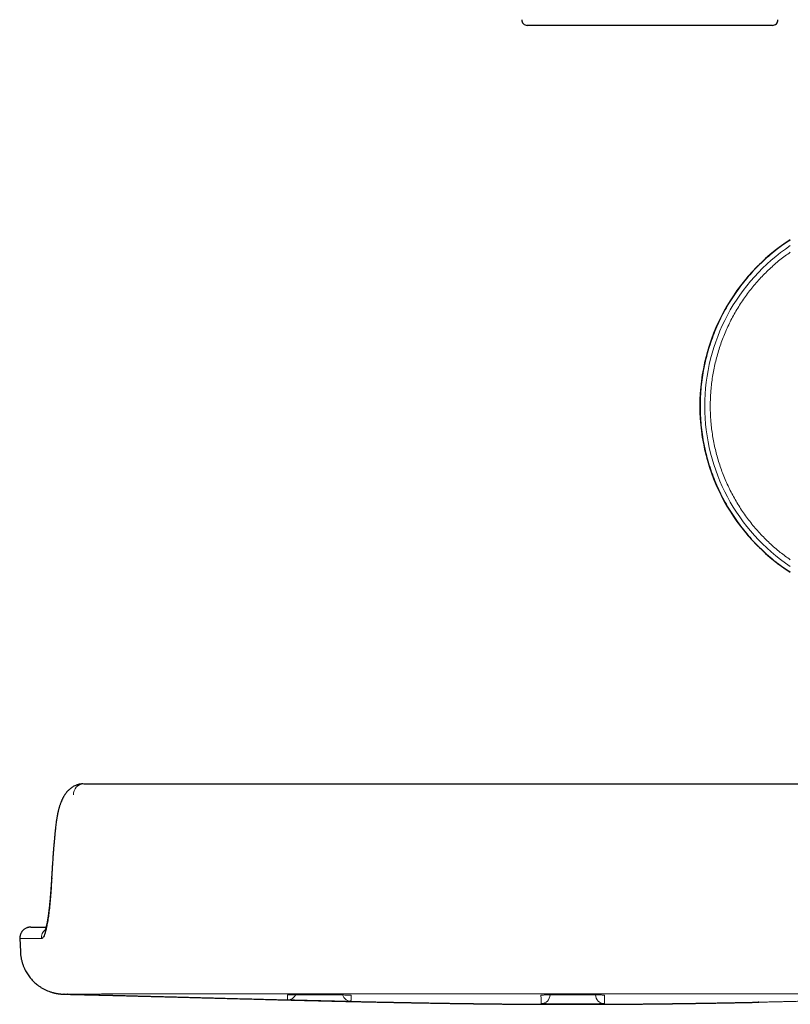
# Model space of a CAD drawing. Header units: millimetres. Extents: x 8 to 830, y 12 to 2106.
# Tile 90 of 256: x 80 to 150, y 1378 to 1467. Entities that reach past the tile are written whole.
import ezdxf

# ---------------------------------------------------------------- set-up
doc = ezdxf.new("R2010")
doc.units = ezdxf.units.MM

msp = doc.modelspace()

# ---------------------------------------------------------------- linework, layer by layer
at = {"color": 7, "linetype": 'Continuous', "lineweight": 30}
for p, q in [((148.019, 1466.8), (125.763, 1466.8)), ((82.576, 1389.564), (82.575, 1389.557)), ((80.684, 1385), (82.066, 1385)), ((79.702, 1383.967), (79.74, 1382.788)), ((83.671, 1378.922), (83.726, 1378.923)), ((83.724, 1378.921), (83.694, 1378.922)), ((146.772, 1378.191), (146.724, 1378.19))]:
    msp.add_line(p, q, dxfattribs=at)
at = {"color": 8, "linetype": 'Continuous', "lineweight": 0}
msp.add_line((82.577, 1389.566), (82.577, 1389.559), dxfattribs=at)
at = {"color": 8, "linetype": 'Continuous', "lineweight": 0, "flags": 128}
for points in [[(82.575, 1389.557), (82.575, 1389.532), (82.583, 1389.479)], [(104.141, 1378.859), (104.084, 1378.851), (103.992, 1378.846)], [(109.78, 1378.815), (109.688, 1378.82), (109.608, 1378.834)], [(127.15, 1378.838), (127.09, 1378.829), (126.998, 1378.824)], [(132.783, 1378.824), (132.692, 1378.829), (132.61, 1378.843)]]:
    msp.add_lwpolyline(points, dxfattribs=at)
at = {"color": 7, "linetype": 'Continuous', "lineweight": 30}
for centre, radius, start, end in [((125.763, 1467.3), 0.5, 177.51874, 270), ((148.019, 1467.3), 0.5, 270, 2.48126), ((159.391, 1432.275), 17.962, 122.87447, 180), ((159.391, 1432.275), 17.962, 180, 237.12553)]:
    msp.add_arc(centre, radius, start, end, dxfattribs=at)
at = {"color": 8, "linetype": 'Continuous', "lineweight": 0}
for centre, radius, start, end in [((159.382, 1432.272), 17.512, 123.79567, 236.20433), ((85.524, 1397.032), 0.968, 92.41958, 182.17645), ((83.201, 1394.08), 0.264, 174.571, 200.29194), ((82.641, 1384.001), 1.002, 129.98109, 181.93897), ((104.013, 1379.211), 0.8, 268.54069, 334.54196), ((109.764, 1379.073), 0.8, 196.44024, 268.72878), ((127.025, 1378.871), 0.8, 269.94318, 358.94204), ((132.757, 1378.871), 0.8, 181.06216, 270.06047)]:
    msp.add_arc(centre, radius, start, end, dxfattribs=at)
at = {"color": 7, "linetype": 'Continuous', "lineweight": 30}
for points, knots in [([(149.641, 1447.325), (149.492, 1447.235), (148.848, 1446.844), (147.804, 1446.011), (146.526, 1444.836), (145.375, 1443.534), (144.354, 1442.129), (143.473, 1440.631), (142.74, 1439.055), (142.164, 1437.417), (141.748, 1435.73), (141.497, 1434.01), (141.413, 1432.275), (141.497, 1430.539), (141.748, 1428.82), (142.164, 1427.133), (142.74, 1425.494), (143.473, 1423.919), (144.354, 1422.421), (145.375, 1421.016), (146.526, 1419.713), (147.804, 1418.538), (148.848, 1417.706), (149.492, 1417.315), (149.641, 1417.225)], [0, 0, 0, 0, 0.014627, 0.063164, 0.111701, 0.160239, 0.208776, 0.257313, 0.305851, 0.354388, 0.402925, 0.451463, 0.5, 0.548537, 0.597075, 0.645612, 0.694149, 0.742687, 0.791224, 0.839761, 0.888299, 0.936836, 0.985373, 1, 1, 1, 1]), ([(85.442, 1397.999), (85.405, 1397.998), (85.34, 1397.996), (85.248, 1397.986), (85.173, 1397.975), (85.105, 1397.963), (85.033, 1397.947), (84.95, 1397.925), (84.857, 1397.895), (84.74, 1397.851), (84.607, 1397.789), (84.467, 1397.709), (84.347, 1397.627), (84.241, 1397.544), (84.141, 1397.456), (84.039, 1397.354), (83.953, 1397.257), (83.886, 1397.173), (83.84, 1397.111), (83.798, 1397.053), (83.757, 1396.992), (83.712, 1396.921), (83.665, 1396.842), (83.621, 1396.763), (83.582, 1396.69), (83.547, 1396.619), (83.511, 1396.542), (83.474, 1396.458), (83.437, 1396.369), (83.398, 1396.269), (83.358, 1396.161), (83.321, 1396.049), (83.287, 1395.942), (83.256, 1395.838), (83.225, 1395.728), (83.194, 1395.609), (83.163, 1395.481), (83.135, 1395.357), (83.115, 1395.262), (83.101, 1395.195), (83.091, 1395.143), (83.079, 1395.079), (83.064, 1394.997), (83.045, 1394.887), (83.021, 1394.743), (82.994, 1394.561), (82.966, 1394.346), (82.948, 1394.189), (82.938, 1394.105)], [0, 0, 0, 0, 0.02694, 0.049, 0.066158, 0.079297, 0.093106, 0.113152, 0.134139, 0.155546, 0.192972, 0.227809, 0.259288, 0.286753, 0.314612, 0.345823, 0.380265, 0.399006, 0.415523, 0.429498, 0.444336, 0.462625, 0.483143, 0.502761, 0.518994, 0.534487, 0.552073, 0.571535, 0.591076, 0.610283, 0.635922, 0.658979, 0.679337, 0.70028, 0.720907, 0.74367, 0.768633, 0.792337, 0.811747, 0.819851, 0.828195, 0.839428, 0.853618, 0.870752, 0.896289, 0.926369, 0.960953, 1, 1, 1, 1]), ([(85.483, 1398), (85.796, 1398), (86.417, 1398), (87.555, 1398), (88.834, 1398), (90.271, 1398), (91.859, 1398), (93.584, 1398), (95.42, 1398), (97.349, 1398), (99.258, 1398), (101.13, 1398), (102.499, 1398), (103.44, 1398), (103.93, 1398), (104.425, 1398), (104.924, 1398), (105.428, 1398), (106.11, 1398), (107.045, 1398), (108.305, 1398), (109.778, 1398), (111.427, 1398), (113.069, 1398), (115.296, 1398), (118.086, 1398), (120.981, 1398), (123.312, 1398), (125.073, 1398), (126.833, 1398), (128.592, 1398), (130.351, 1398), (132.109, 1398), (133.887, 1398), (135.707, 1398), (137.588, 1398), (139.527, 1398), (141.525, 1398), (143.581, 1398), (145.695, 1398), (147.57, 1398), (149.16, 1398), (150.421, 1398), (151.606, 1398), (152.717, 1398), (153.752, 1398), (155.172, 1398), (156.973, 1398), (159.133, 1398), (161.217, 1398), (163.214, 1398), (165.109, 1398), (166.875, 1398), (168.512, 1398), (170.02, 1398), (171.393, 1398), (172.622, 1398), (173.693, 1398), (174.596, 1398), (175.327, 1398), (175.901, 1398), (176.139, 1398), (176.259, 1398)], [0, 0, 0, 0, 0.021116, 0.041995, 0.062768, 0.083566, 0.104519, 0.125756, 0.146773, 0.167557, 0.188234, 0.205615, 0.223088, 0.227689, 0.232303, 0.236932, 0.241576, 0.246236, 0.250915, 0.260455, 0.27186, 0.285142, 0.300311, 0.316324, 0.329329, 0.360202, 0.391177, 0.406891, 0.42259, 0.438276, 0.45395, 0.469616, 0.485276, 0.500931, 0.517174, 0.533949, 0.551257, 0.569101, 0.587485, 0.60641, 0.62588, 0.63787, 0.649216, 0.659923, 0.67, 0.679453, 0.688293, 0.70927, 0.730058, 0.750789, 0.771906, 0.792715, 0.81334, 0.833908, 0.854547, 0.875385, 0.896328, 0.917037, 0.937635, 0.958246, 0.978994, 1, 1, 1, 1]), ([(82.938, 1394.103), (82.928, 1394.002), (82.907, 1393.811), (82.88, 1393.542), (82.857, 1393.305), (82.837, 1393.101), (82.821, 1392.93), (82.809, 1392.799), (82.801, 1392.702), (82.795, 1392.635), (82.79, 1392.582), (82.786, 1392.534), (82.782, 1392.485), (82.777, 1392.433), (82.77, 1392.342), (82.758, 1392.204), (82.743, 1392.025), (82.728, 1391.837), (82.713, 1391.641), (82.697, 1391.421), (82.679, 1391.175), (82.66, 1390.903), (82.64, 1390.605), (82.619, 1390.282), (82.597, 1389.932), (82.583, 1389.69), (82.576, 1389.564)], [0, 0, 0, 0, 0.066731, 0.126186, 0.178369, 0.223287, 0.260942, 0.291339, 0.310434, 0.324887, 0.335307, 0.345602, 0.356471, 0.367914, 0.379931, 0.416674, 0.459194, 0.498095, 0.540873, 0.589045, 0.643332, 0.703727, 0.768983, 0.840118, 0.917126, 1, 1, 1, 1]), ([(82.583, 1389.479), (82.566, 1389.205), (82.533, 1388.661), (82.478, 1387.906), (82.418, 1387.204), (82.35, 1386.561), (82.276, 1385.974), (82.195, 1385.45), (82.109, 1384.995), (82.02, 1384.619), (81.929, 1384.327), (81.835, 1384.119), (81.738, 1383.99), (81.673, 1383.975), (81.64, 1383.967)], [0, 0, 0, 0, 0.083386, 0.165877, 0.248128, 0.330805, 0.414582, 0.500121, 0.585418, 0.669074, 0.751712, 0.833978, 0.916525, 1, 1, 1, 1]), ([(82.575, 1389.557), (82.567, 1389.413), (82.551, 1389.135), (82.525, 1388.745), (82.501, 1388.391), (82.476, 1388.072), (82.453, 1387.786), (82.431, 1387.531), (82.411, 1387.309), (82.392, 1387.117), (82.376, 1386.954), (82.361, 1386.812), (82.347, 1386.691), (82.336, 1386.59), (82.325, 1386.504), (82.317, 1386.433), (82.309, 1386.372), (82.303, 1386.32), (82.296, 1386.27), (82.29, 1386.222), (82.283, 1386.172), (82.276, 1386.114), (82.266, 1386.045), (82.254, 1385.964), (82.241, 1385.873), (82.226, 1385.779), (82.212, 1385.689), (82.198, 1385.608), (82.185, 1385.536), (82.173, 1385.468), (82.16, 1385.404), (82.149, 1385.344), (82.138, 1385.292), (82.127, 1385.241), (82.116, 1385.192), (82.104, 1385.138), (82.091, 1385.08), (82.076, 1385.021), (82.061, 1384.964), (82.048, 1384.915), (82.035, 1384.872), (82.024, 1384.836), (82.014, 1384.804), (82.005, 1384.777), (81.997, 1384.752), (81.988, 1384.73), (81.98, 1384.71), (81.973, 1384.693), (81.967, 1384.678), (81.962, 1384.669), (81.963, 1384.67), (81.963, 1384.67)], [0, 0, 0, 0, 0.053923, 0.104529, 0.151818, 0.195789, 0.236441, 0.273772, 0.307784, 0.336754, 0.362791, 0.385897, 0.406076, 0.423331, 0.437766, 0.451, 0.46096, 0.470533, 0.47972, 0.488521, 0.497301, 0.508288, 0.521859, 0.538006, 0.556723, 0.577689, 0.597762, 0.61614, 0.632839, 0.647864, 0.665788, 0.680633, 0.694433, 0.708025, 0.722471, 0.737513, 0.755953, 0.778011, 0.797689, 0.816818, 0.834564, 0.850931, 0.866211, 0.880782, 0.895406, 0.910083, 0.925254, 0.94285, 0.963083, 0.9912, 1, 1, 1, 1]), ([(80.686, 1385), (80.646, 1384.999), (80.571, 1384.996), (80.469, 1384.978), (80.388, 1384.956), (80.302, 1384.925), (80.204, 1384.879), (80.103, 1384.815), (80.01, 1384.74), (79.92, 1384.648), (79.838, 1384.536), (79.77, 1384.409), (79.721, 1384.274), (79.689, 1384.124), (79.687, 1384.02), (79.687, 1383.966)], [0, 0, 0, 0, 0.079472, 0.145841, 0.197862, 0.237463, 0.316013, 0.397645, 0.459508, 0.538685, 0.634679, 0.716771, 0.806184, 0.901266, 1, 1, 1, 1]), ([(79.74, 1382.778), (79.746, 1382.675), (79.757, 1382.472), (79.804, 1382.176), (79.868, 1381.893), (79.949, 1381.628), (80.043, 1381.381), (80.146, 1381.154), (80.256, 1380.947), (80.373, 1380.754), (80.495, 1380.576), (80.619, 1380.414), (80.741, 1380.27), (80.864, 1380.136), (80.995, 1380.008), (81.132, 1379.884), (81.297, 1379.75), (81.492, 1379.608), (81.72, 1379.464), (81.956, 1379.337), (82.194, 1379.229), (82.399, 1379.151), (82.568, 1379.096), (82.683, 1379.063), (82.772, 1379.04), (82.841, 1379.023), (82.908, 1379.009), (82.972, 1378.996), (83.035, 1378.984), (83.097, 1378.973), (83.157, 1378.964), (83.206, 1378.957), (83.234, 1378.954), (83.251, 1378.952), (83.27, 1378.949), (83.29, 1378.947), (83.313, 1378.945), (83.336, 1378.942), (83.362, 1378.94), (83.391, 1378.937), (83.424, 1378.934), (83.46, 1378.932), (83.498, 1378.929), (83.54, 1378.927), (83.584, 1378.925), (83.631, 1378.923), (83.663, 1378.922), (83.68, 1378.921)], [0, 0, 0, 0, 0.029225, 0.057645, 0.085086, 0.111393, 0.136424, 0.160062, 0.182204, 0.202769, 0.224259, 0.243536, 0.26076, 0.277806, 0.295116, 0.312674, 0.33046, 0.355706, 0.381306, 0.407154, 0.432264, 0.456363, 0.470986, 0.485321, 0.492396, 0.499445, 0.507268, 0.516572, 0.527633, 0.540612, 0.555611, 0.572693, 0.578644, 0.587338, 0.598791, 0.61301, 0.629998, 0.649753, 0.672275, 0.69756, 0.72985, 0.765773, 0.805333, 0.848532, 0.895374, 0.945862, 1, 1, 1, 1]), ([(83.657, 1378.92), (83.665, 1378.92), (83.739, 1378.918), (83.873, 1378.915), (84.052, 1378.91), (84.219, 1378.906), (84.425, 1378.901), (84.685, 1378.895), (85.004, 1378.887), (85.345, 1378.879), (85.706, 1378.87), (86.085, 1378.861), (86.48, 1378.852), (86.848, 1378.843), (87.184, 1378.835), (87.48, 1378.828), (87.766, 1378.821), (88.033, 1378.815), (88.277, 1378.809), (88.504, 1378.803), (88.723, 1378.798), (89.013, 1378.79), (89.362, 1378.782), (89.767, 1378.771), (90.157, 1378.761), (90.544, 1378.751), (90.935, 1378.741), (91.328, 1378.731), (91.741, 1378.72), (92.174, 1378.709), (92.626, 1378.697), (93.08, 1378.685), (93.546, 1378.673), (94.039, 1378.66), (94.527, 1378.647), (95.006, 1378.634), (95.47, 1378.622), (95.956, 1378.609), (96.465, 1378.595), (96.996, 1378.581), (97.618, 1378.564), (98.318, 1378.546), (99.084, 1378.525), (99.831, 1378.506), (100.56, 1378.486), (101.28, 1378.468), (101.92, 1378.451), (102.486, 1378.436), (102.979, 1378.424), (103.476, 1378.411), (103.965, 1378.398), (104.436, 1378.386), (104.878, 1378.375), (105.308, 1378.364), (105.732, 1378.354), (106.16, 1378.343), (106.583, 1378.333), (107.01, 1378.323), (107.451, 1378.312), (107.914, 1378.301), (108.38, 1378.29), (108.843, 1378.28), (109.29, 1378.269), (109.726, 1378.26), (110.072, 1378.252), (110.332, 1378.246), (110.516, 1378.242), (110.7, 1378.238), (110.891, 1378.234), (111.091, 1378.23), (111.306, 1378.225), (111.534, 1378.221), (111.769, 1378.216), (112.008, 1378.211), (112.241, 1378.206), (112.462, 1378.202), (112.658, 1378.198), (112.839, 1378.194), (113.003, 1378.191), (113.144, 1378.188), (113.257, 1378.186), (113.334, 1378.184), (113.41, 1378.183), (113.493, 1378.181), (113.585, 1378.18), (113.686, 1378.178), (113.79, 1378.175), (113.91, 1378.173), (114.061, 1378.17), (114.24, 1378.167), (114.429, 1378.163), (114.62, 1378.159), (114.802, 1378.156), (114.986, 1378.152), (115.165, 1378.149), (115.339, 1378.146), (115.508, 1378.143), (115.683, 1378.139), (115.874, 1378.136), (116.089, 1378.132), (116.325, 1378.128), (116.571, 1378.123), (116.844, 1378.119), (117.134, 1378.114), (117.433, 1378.109), (117.708, 1378.104), (117.951, 1378.1), (118.167, 1378.097), (118.351, 1378.094), (118.514, 1378.091), (118.674, 1378.089), (118.852, 1378.086), (119.045, 1378.083), (119.245, 1378.08), (119.438, 1378.077), (119.618, 1378.075), (119.792, 1378.072), (119.959, 1378.07), (120.115, 1378.068), (120.264, 1378.066), (120.408, 1378.064), (120.547, 1378.062), (120.674, 1378.06), (120.781, 1378.059), (120.865, 1378.058), (120.935, 1378.057), (121.019, 1378.056), (121.118, 1378.054), (121.24, 1378.053), (121.399, 1378.051), (121.569, 1378.049), (121.718, 1378.047), (121.836, 1378.046), (121.959, 1378.044), (122.096, 1378.043), (122.256, 1378.041), (122.44, 1378.039), (122.647, 1378.036), (122.868, 1378.034), (123.092, 1378.032), (123.372, 1378.029), (123.707, 1378.026), (124.092, 1378.023), (124.505, 1378.02), (124.946, 1378.016), (125.424, 1378.013), (125.905, 1378.01), (126.812, 1378.006), (128.143, 1378.001), (129.574, 1378), (130.682, 1378), (131.466, 1378.001), (132.248, 1378.003), (133.028, 1378.006), (133.803, 1378.01), (134.574, 1378.015), (135.335, 1378.02), (135.917, 1378.025), (136.321, 1378.028), (136.557, 1378.031), (136.802, 1378.033), (137.028, 1378.035), (137.234, 1378.038), (137.413, 1378.039), (137.589, 1378.041), (137.749, 1378.043), (137.873, 1378.045), (137.967, 1378.046), (138.043, 1378.047), (138.126, 1378.048), (138.228, 1378.049), (138.346, 1378.05), (138.471, 1378.052), (138.607, 1378.054), (138.736, 1378.055), (138.87, 1378.057), (138.986, 1378.059), (139.084, 1378.06), (139.177, 1378.061), (139.266, 1378.062), (139.356, 1378.063), (139.455, 1378.065), (139.569, 1378.066), (139.7, 1378.068), (139.842, 1378.07), (140.005, 1378.073), (140.185, 1378.075), (140.383, 1378.078), (140.588, 1378.081), (140.791, 1378.084), (140.983, 1378.087), (141.161, 1378.09), (141.338, 1378.092), (141.529, 1378.095), (141.75, 1378.099), (141.999, 1378.103), (142.274, 1378.108), (142.564, 1378.112), (142.862, 1378.117), (143.146, 1378.122), (143.411, 1378.127), (143.649, 1378.131), (143.867, 1378.135), (144.06, 1378.139), (144.237, 1378.142), (144.406, 1378.145), (144.578, 1378.148), (144.754, 1378.152), (144.934, 1378.155), (145.112, 1378.158), (145.281, 1378.162), (145.441, 1378.165), (145.588, 1378.168), (145.718, 1378.17), (145.829, 1378.172), (145.915, 1378.174), (146, 1378.176), (146.108, 1378.178), (146.239, 1378.18), (146.396, 1378.183), (146.557, 1378.187), (146.667, 1378.189), (146.717, 1378.19)], [0, 0, 0, 0, 0.000322, 0.003152, 0.005676, 0.007927, 0.01026, 0.014407, 0.01895, 0.023788, 0.028898, 0.034257, 0.039863, 0.045708, 0.049866, 0.054133, 0.058237, 0.062007, 0.065443, 0.068589, 0.071683, 0.07476, 0.080889, 0.086557, 0.091984, 0.097496, 0.103088, 0.108686, 0.114271, 0.12077, 0.127252, 0.133718, 0.140287, 0.147325, 0.154859, 0.161131, 0.167713, 0.174607, 0.181815, 0.189336, 0.197111, 0.208203, 0.21903, 0.229593, 0.23989, 0.249959, 0.260093, 0.266997, 0.273969, 0.281012, 0.28808, 0.294792, 0.30107, 0.306912, 0.313097, 0.319155, 0.325133, 0.331106, 0.337313, 0.343799, 0.350725, 0.357058, 0.363443, 0.369644, 0.375531, 0.378138, 0.380746, 0.383355, 0.386021, 0.388928, 0.392038, 0.395405, 0.398988, 0.402509, 0.406412, 0.410263, 0.414118, 0.417868, 0.421831, 0.42557, 0.429122, 0.432531, 0.435858, 0.439121, 0.442884, 0.446561, 0.450154, 0.453745, 0.457495, 0.461408, 0.465517, 0.468748, 0.472085, 0.47523, 0.478126, 0.480795, 0.483264, 0.485642, 0.488316, 0.491352, 0.494762, 0.498309, 0.501814, 0.506433, 0.51084, 0.514928, 0.5187, 0.522071, 0.525035, 0.527378, 0.530118, 0.533263, 0.536819, 0.540655, 0.544381, 0.547979, 0.551452, 0.55528, 0.558978, 0.56266, 0.566356, 0.570067, 0.573717, 0.576975, 0.579001, 0.580888, 0.582993, 0.585369, 0.587966, 0.59127, 0.594671, 0.596813, 0.59868, 0.600285, 0.602367, 0.604679, 0.60729, 0.610297, 0.613533, 0.616707, 0.61982, 0.625404, 0.630874, 0.636161, 0.642885, 0.649558, 0.656402, 0.663278, 0.687978, 0.712794, 0.723879, 0.734953, 0.746001, 0.757014, 0.767975, 0.778862, 0.789641, 0.800237, 0.803495, 0.806789, 0.810219, 0.813925, 0.816401, 0.818967, 0.821623, 0.824037, 0.825984, 0.827104, 0.828288, 0.829651, 0.831196, 0.833531, 0.835945, 0.838377, 0.842076, 0.845545, 0.84869, 0.851532, 0.854184, 0.856664, 0.858989, 0.861524, 0.864407, 0.867641, 0.871186, 0.874729, 0.878706, 0.882622, 0.886493, 0.890183, 0.893531, 0.896542, 0.899241, 0.902148, 0.905602, 0.90958, 0.913694, 0.918024, 0.922356, 0.92661, 0.930182, 0.933616, 0.936693, 0.939417, 0.941821, 0.944258, 0.946883, 0.949728, 0.952818, 0.956132, 0.959366, 0.962465, 0.965794, 0.968996, 0.972096, 0.975121, 0.978264, 0.981673, 0.986035, 0.990774, 0.995893, 1, 1, 1, 1]), ([(83.724, 1378.921), (83.916, 1378.916), (84.225, 1378.908), (84.66, 1378.897), (85.014, 1378.888), (85.372, 1378.879), (85.728, 1378.87), (86.081, 1378.862), (86.432, 1378.854), (86.78, 1378.845), (87.09, 1378.838), (87.359, 1378.832), (87.587, 1378.826), (87.795, 1378.821), (87.968, 1378.817), (88.095, 1378.814), (88.19, 1378.812), (88.252, 1378.81), (88.283, 1378.809), (88.282, 1378.809), (88.281, 1378.81)], [0, 0, 0, 0, 0.1333969, 0.2150073, 0.2959324, 0.373924, 0.44884, 0.5208172, 0.5900102, 0.6565924, 0.7207589, 0.7623046, 0.8029434, 0.842729, 0.8704867, 0.8963678, 0.9219764, 0.9489652, 0.9787581, 1, 1, 1, 1]), ([(84.053, 1378.919), (84.053, 1378.919), (84.027, 1378.919), (84.014, 1378.919), (84.002, 1378.919)], [0, 0, 0, 0, 0.009967, 1, 1, 1, 1]), ([(84.053, 1378.92), (84.083, 1378.92), (84.175, 1378.917), (84.324, 1378.914), (84.489, 1378.91), (84.632, 1378.906), (84.734, 1378.904), (84.801, 1378.902), (84.844, 1378.901), (84.875, 1378.901), (84.893, 1378.9), (84.9, 1378.9), (84.898, 1378.9), (84.898, 1378.9)], [0, 0, 0, 0, 0.087218, 0.266685, 0.426003, 0.568402, 0.698597, 0.761091, 0.821622, 0.879017, 0.935582, 0.993827, 1, 1, 1, 1]), ([(140.525, 1378.08), (140.586, 1378.081), (140.701, 1378.083), (140.874, 1378.086), (141.035, 1378.088), (141.185, 1378.09), (141.317, 1378.092), (141.432, 1378.094), (141.531, 1378.096), (141.616, 1378.097), (141.688, 1378.098), (141.747, 1378.099), (141.803, 1378.1), (141.909, 1378.102), (142.063, 1378.104), (142.261, 1378.108), (142.446, 1378.111), (142.59, 1378.113), (142.698, 1378.115), (142.776, 1378.117), (142.833, 1378.118), (142.868, 1378.118), (142.882, 1378.119), (142.88, 1378.118), (142.879, 1378.118)], [0, 0, 0, 0, 0.099066, 0.188196, 0.267484, 0.337063, 0.397132, 0.440149, 0.477058, 0.508308, 0.528474, 0.54635, 0.562862, 0.579102, 0.642225, 0.703269, 0.763397, 0.82382, 0.854537, 0.885398, 0.916464, 0.949609, 0.986455, 1, 1, 1, 1]), ([(146.723, 1378.19), (146.737, 1378.19), (146.753, 1378.19), (146.77, 1378.191), (146.772, 1378.191)], [0, 0, 0, 0, 0.885406, 1, 1, 1, 1])]:
    msp.add_open_spline(points, degree=3, knots=knots, dxfattribs=at)
at = {"color": 8, "linetype": 'Continuous', "lineweight": 0}
for points, knots in [([(149.641, 1446.235), (149.325, 1446.006), (148.666, 1445.528), (147.738, 1444.713), (146.848, 1443.816), (146.029, 1442.856), (145.284, 1441.836), (144.615, 1440.764), (144.028, 1439.644), (143.526, 1438.478), (143.108, 1437.273), (142.778, 1436.039), (142.542, 1434.787), (142.4, 1433.526), (142.355, 1432.258), (142.403, 1430.991), (142.546, 1429.732), (142.784, 1428.482), (143.115, 1427.252), (143.533, 1426.05), (144.036, 1424.888), (144.623, 1423.771), (145.291, 1422.702), (146.038, 1421.685), (146.86, 1420.725), (147.758, 1419.826), (148.683, 1419.017), (149.335, 1418.544), (149.641, 1418.323)], [0, 0, 0, 0, 0.035788, 0.074594, 0.113129, 0.151607, 0.190242, 0.228863, 0.267411, 0.306102, 0.34515, 0.384315, 0.423135, 0.461829, 0.500613, 0.539353, 0.577996, 0.616761, 0.655863, 0.694776, 0.73336, 0.771829, 0.810397, 0.848905, 0.887426, 0.926177, 0.965373, 1, 1, 1, 1]), ([(82.954, 1393.989), (82.939, 1393.854), (82.91, 1393.589), (82.869, 1393.196), (82.832, 1392.815), (82.798, 1392.446), (82.767, 1392.089), (82.727, 1391.609), (82.681, 1390.998), (82.629, 1390.244), (82.598, 1389.736), (82.583, 1389.479)], [0, 0, 0, 0, 0.089926, 0.177218, 0.261875, 0.343893, 0.42327, 0.500004, 0.662967, 0.829631, 1, 1, 1, 1]), ([(81.64, 1383.967), (81.402, 1383.967), (80.923, 1383.967), (80.39, 1383.967), (79.989, 1383.967), (79.766, 1383.967), (79.672, 1383.967), (79.699, 1383.967), (79.699, 1383.967)], [0, 0, 0, 0, 0.194027, 0.391662, 0.592023, 0.794333, 0.997881, 1, 1, 1, 1]), ([(84.002, 1378.919), (83.911, 1378.919), (83.778, 1378.919), (83.737, 1378.921), (83.724, 1378.921)], [0, 0, 0, 0, 0.689163, 1, 1, 1, 1]), ([(173.081, 1378.93), (172.97, 1378.932), (172.75, 1378.937), (172.209, 1378.939), (171.511, 1378.938), (170.643, 1378.938), (169.607, 1378.942), (168.43, 1378.942), (167.115, 1378.943), (165.661, 1378.945), (164.077, 1378.946), (162.38, 1378.947), (160.585, 1378.947), (158.698, 1378.949), (156.723, 1378.949), (154.678, 1378.947), (152.585, 1378.948), (150.453, 1378.949), (148.298, 1378.947), (145.413, 1378.948), (141.812, 1378.948), (137.486, 1378.949), (132.99, 1378.949), (128.321, 1378.951), (123.482, 1378.946), (119.499, 1378.951), (116.371, 1378.948), (114.094, 1378.947), (111.817, 1378.95), (109.534, 1378.948), (107.299, 1378.948), (105.151, 1378.95), (103.103, 1378.951), (101.121, 1378.949), (99.215, 1378.947), (97.4, 1378.947), (95.693, 1378.947), (94.105, 1378.946), (92.64, 1378.945), (91.311, 1378.942), (90.13, 1378.94), (89.102, 1378.941), (88.249, 1378.94), (87.572, 1378.936), (87.068, 1378.935), (86.719, 1378.935), (86.461, 1378.933), (86.223, 1378.928), (85.992, 1378.923), (85.774, 1378.923), (85.407, 1378.925), (84.955, 1378.922), (84.432, 1378.92), (84.186, 1378.919), (84.053, 1378.919)], [0, 0, 0, 0, 0.015422, 0.030704, 0.046026, 0.061514, 0.076994, 0.092352, 0.107729, 0.123155, 0.138607, 0.154019, 0.169386, 0.184789, 0.200245, 0.215701, 0.231119, 0.246488, 0.261949, 0.277431, 0.308304, 0.339072, 0.369798, 0.404146, 0.438535, 0.472911, 0.489151, 0.505415, 0.521673, 0.537981, 0.554467, 0.570006, 0.585431, 0.600887, 0.616448, 0.63203, 0.64754, 0.663037, 0.678595, 0.694147, 0.709637, 0.725106, 0.740646, 0.755317, 0.769864, 0.784271, 0.798598, 0.812926, 0.827313, 0.841713, 0.856059, 0.901165, 0.946295, 1, 1, 1, 1]), ([(109.78, 1378.815), (109.775, 1378.817), (109.765, 1378.82), (109.686, 1378.827), (109.564, 1378.833), (109.397, 1378.838), (109.188, 1378.844), (108.939, 1378.849), (108.654, 1378.854), (108.337, 1378.859), (107.997, 1378.862), (107.638, 1378.866), (107.267, 1378.868), (106.889, 1378.871), (106.511, 1378.872), (106.14, 1378.873), (105.781, 1378.873), (105.44, 1378.873), (105.123, 1378.872), (104.835, 1378.87), (104.584, 1378.867), (104.374, 1378.864), (104.206, 1378.861), (104.085, 1378.856), (104.007, 1378.852), (103.997, 1378.848), (103.992, 1378.846)], [0, 0, 0, 0, 0.041664, 0.083345, 0.125045, 0.166724, 0.208342, 0.249892, 0.291446, 0.333072, 0.374755, 0.41644, 0.458074, 0.49964, 0.54117, 0.582722, 0.624332, 0.666012, 0.707783, 0.749707, 0.791571, 0.833196, 0.874724, 0.916279, 0.957987, 1, 1, 1, 1]), ([(103.992, 1378.846), (103.994, 1378.77), (103.998, 1378.618), (103.994, 1378.441), (103.993, 1378.422), (103.993, 1378.412)], [0, 0, 0, 0, 0.33327, 0.66665, 1, 1, 1, 1]), ([(103.993, 1378.412), (103.996, 1378.411), (104.003, 1378.411), (104.06, 1378.409), (104.148, 1378.406), (104.273, 1378.403), (104.429, 1378.398), (104.615, 1378.393), (104.831, 1378.388), (105.072, 1378.381), (105.335, 1378.374), (105.618, 1378.367), (105.917, 1378.36), (106.227, 1378.352), (106.546, 1378.344), (106.868, 1378.336), (107.191, 1378.328), (107.509, 1378.321), (107.819, 1378.313), (108.118, 1378.306), (108.401, 1378.3), (108.664, 1378.294), (108.906, 1378.289), (109.121, 1378.284), (109.308, 1378.28), (109.465, 1378.277), (109.589, 1378.275), (109.678, 1378.273), (109.735, 1378.273), (109.742, 1378.273), (109.746, 1378.273)], [0, 0, 0, 0, 0.035666, 0.071446, 0.107113, 0.142778, 0.178558, 0.214226, 0.24989, 0.28567, 0.32134, 0.357002, 0.392782, 0.428454, 0.464114, 0.499893, 0.535567, 0.571225, 0.607004, 0.64268, 0.678336, 0.714115, 0.749793, 0.785447, 0.821226, 0.856905, 0.892558, 0.928337, 0.964018, 1, 1, 1, 1]), ([(104.082, 1378.855), (104.057, 1378.854), (104.005, 1378.851), (103.998, 1378.848), (103.994, 1378.846)], [0, 0, 0, 0, 0.4761642, 1, 1, 1, 1]), ([(109.746, 1378.273), (109.748, 1378.287), (109.752, 1378.316), (109.762, 1378.449), (109.77, 1378.63), (109.776, 1378.753), (109.78, 1378.815)], [0, 0, 0, 0, 0.250045, 0.500084, 0.750058, 1, 1, 1, 1]), ([(132.783, 1378.824), (132.778, 1378.826), (132.768, 1378.83), (132.69, 1378.836), (132.568, 1378.842), (132.401, 1378.848), (132.192, 1378.853), (131.943, 1378.857), (131.657, 1378.861), (131.341, 1378.864), (131.001, 1378.867), (130.642, 1378.869), (130.271, 1378.87), (129.893, 1378.87), (129.516, 1378.87), (129.145, 1378.869), (128.786, 1378.867), (128.445, 1378.864), (128.128, 1378.861), (127.84, 1378.857), (127.59, 1378.853), (127.379, 1378.848), (127.212, 1378.842), (127.09, 1378.836), (127.013, 1378.83), (127.003, 1378.826), (126.998, 1378.824)], [0, 0, 0, 0, 0.041674, 0.083366, 0.125076, 0.166766, 0.208392, 0.249949, 0.291507, 0.333133, 0.374813, 0.416493, 0.458121, 0.499681, 0.541206, 0.582753, 0.624357, 0.666031, 0.707794, 0.74971, 0.791566, 0.833185, 0.87471, 0.916265, 0.957977, 1, 1, 1, 1]), ([(126.998, 1378.824), (127.001, 1378.754), (127.006, 1378.614), (127.014, 1378.394), (127.021, 1378.196), (127.023, 1378.113), (127.024, 1378.071)], [0, 0, 0, 0, 0.249949, 0.499927, 0.749941, 1, 1, 1, 1]), ([(132.758, 1378.071), (132.759, 1378.114), (132.761, 1378.198), (132.768, 1378.396), (132.776, 1378.614), (132.781, 1378.754), (132.783, 1378.824)], [0, 0, 0, 0, 0.2500562, 0.5000707, 0.7500506, 1, 1, 1, 1]), ([(146.724, 1378.19), (146.724, 1378.19), (146.706, 1378.189), (146.704, 1378.189), (146.716, 1378.19), (146.759, 1378.191), (146.83, 1378.192), (146.929, 1378.194), (147.055, 1378.197), (147.205, 1378.2), (147.379, 1378.204), (147.578, 1378.209), (147.812, 1378.214), (148.084, 1378.22), (148.397, 1378.227), (148.739, 1378.235), (149.11, 1378.244), (149.51, 1378.253), (149.937, 1378.263), (150.389, 1378.274), (150.849, 1378.285), (151.315, 1378.297), (151.782, 1378.308), (152.269, 1378.32), (152.774, 1378.333), (153.291, 1378.346), (153.818, 1378.359), (154.355, 1378.373), (154.904, 1378.387), (155.491, 1378.402), (156.116, 1378.418), (156.778, 1378.436), (157.448, 1378.453), (158.13, 1378.471), (158.82, 1378.489), (159.516, 1378.507), (160.213, 1378.525), (160.679, 1378.537), (160.912, 1378.543)], [0, 0, 0, 0, 0.0000236, 0.0301061, 0.0570253, 0.0840078, 0.1111093, 0.1383846, 0.1656535, 0.1922744, 0.2189107, 0.2456101, 0.2724203, 0.3028713, 0.3331932, 0.363456, 0.3937299, 0.4242691, 0.4545731, 0.4847177, 0.5147798, 0.5417444, 0.5687299, 0.5957902, 0.622979, 0.6501807, 0.6767655, 0.7033455, 0.7299691, 0.756684, 0.7871207, 0.8174441, 0.8477256, 0.8780365, 0.9087112, 0.9392123, 0.9696162, 1, 1, 1, 1]), ([(127.024, 1378.071), (127.028, 1378.07), (127.035, 1378.068), (127.091, 1378.066), (127.179, 1378.063), (127.303, 1378.061), (127.459, 1378.059), (127.645, 1378.056), (127.859, 1378.054), (128.1, 1378.053), (128.362, 1378.051), (128.644, 1378.05), (128.941, 1378.049), (129.251, 1378.048), (129.568, 1378.047), (129.89, 1378.047), (130.211, 1378.047), (130.529, 1378.048), (130.838, 1378.049), (131.136, 1378.05), (131.417, 1378.051), (131.68, 1378.053), (131.921, 1378.054), (132.135, 1378.056), (132.322, 1378.059), (132.478, 1378.061), (132.601, 1378.063), (132.69, 1378.066), (132.747, 1378.069), (132.754, 1378.071), (132.758, 1378.071)], [0, 0, 0, 0, 0.0356658, 0.0714456, 0.1071132, 0.1427769, 0.1785567, 0.2142262, 0.2498882, 0.285668, 0.3213394, 0.3569997, 0.3927795, 0.4284527, 0.4641115, 0.4998913, 0.5355664, 0.5712235, 0.6070032, 0.64268, 0.6783353, 0.7141149, 0.7497933, 0.7854469, 0.8212264, 0.8569065, 0.8925584, 0.9283376, 0.9640195, 1, 1, 1, 1])]:
    msp.add_open_spline(points, degree=3, knots=knots, dxfattribs=at)

doc.saveas('drawing.dxf')
